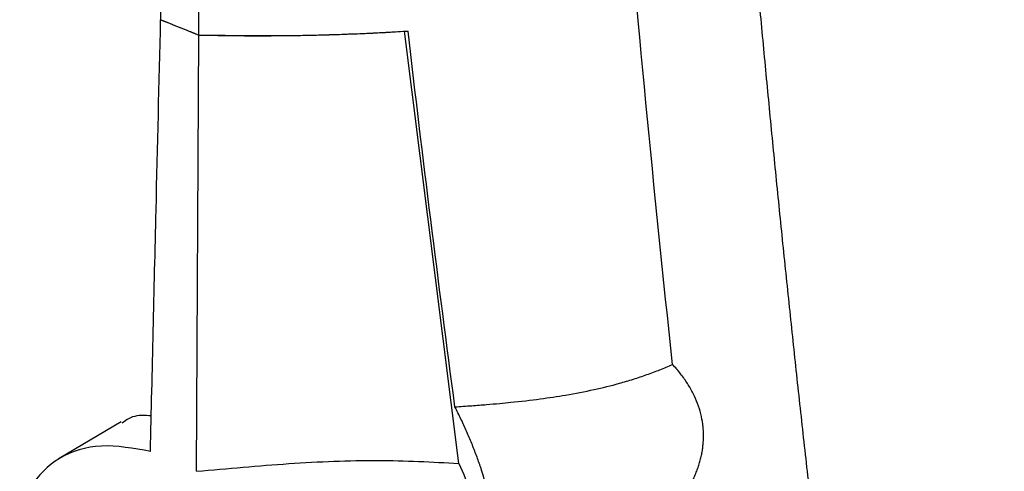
# Model space of a CAD drawing. Header units: millimetres. Extents: x 12 to 1209, y -252 to 1182.
# Tile 157 of 162: x 925 to 964, y 817 to 835. Entities that reach past the tile are written whole.
import ezdxf

# ---------------------------------------------------------------- set-up
doc = ezdxf.new("R2010")
doc.units = ezdxf.units.MM

msp = doc.modelspace()

# ---------------------------------------------------------------- linework, layer by layer
at = {"color": 7, "linetype": 'Continuous', "lineweight": 25}
for p, q in [((942.797, 817.064), (940.637, 834.168)), ((932.412, 816.752), (932.495, 834.019)), ((929.431, 818.709), (926.974, 817.255))]:
    msp.add_line(p, q, dxfattribs=at)
for points, knots in [([(932.495, 834.019), (932.504, 835.051), (932.53, 837.903), (932.591, 843.368), (932.698, 851.211), (932.877, 861.445), (933.158, 874.086), (933.512, 886.799), (933.9, 898.61), (934.267, 908.532), (934.651, 917.955), (935.047, 926.876), (935.446, 935.289), (935.726, 940.735), (935.862, 943.371)], [0, 0, 0, 0, 0.028657, 0.079183, 0.151578, 0.245844, 0.361986, 0.500008, 0.595168, 0.685596, 0.771295, 0.852262, 0.928497, 1, 1, 1, 1]), ([(954.195, 840.721), (954.274, 839.82), (954.431, 838.018), (954.676, 835.322), (954.928, 832.631), (955.187, 829.944), (955.454, 827.263), (955.728, 824.586), (956.009, 821.915), (956.297, 819.248), (956.593, 816.586), (956.896, 813.93), (957.206, 811.278), (957.524, 808.631), (957.848, 805.989), (958.181, 803.352), (958.52, 800.72), (958.982, 797.217), (959.577, 792.852), (960.321, 787.636), (961.093, 782.441), (961.895, 777.268), (962.725, 772.116), (963.584, 766.987), (964.47, 761.878), (965.085, 758.49), (965.392, 756.796)], [0, 0, 0, 0, 0.031249, 0.062496, 0.093743, 0.12499, 0.156236, 0.187482, 0.218728, 0.249975, 0.281223, 0.312471, 0.343721, 0.374973, 0.406226, 0.437482, 0.468739, 0.5, 0.562517, 0.625024, 0.687525, 0.750021, 0.812515, 0.875007, 0.937502, 1, 1, 1, 1]), ([(930.583, 817.538), (930.657, 820.72), (930.789, 826.403), (930.927, 832.112), (930.988, 834.625)], [0, 0, 0, 0, 0.55998, 1, 1, 1, 1]), ([(930.988, 834.625), (931.269, 834.512), (931.771, 834.309), (932.274, 834.108), (932.495, 834.019)], [0, 0, 0, 0, 0.55994, 1, 1, 1, 1]), ([(932.495, 834.019), (932.782, 834.013), (933.355, 834.001), (934.208, 833.992), (935.053, 833.99), (935.893, 833.995), (936.725, 834.007), (937.551, 834.027), (938.369, 834.054), (939.18, 834.087), (939.985, 834.128), (940.515, 834.16), (940.78, 834.177)], [0, 0, 0, 0, 0.100284, 0.200393, 0.300442, 0.400441, 0.500401, 0.600334, 0.70025, 0.800159, 0.900072, 1, 1, 1, 1]), ([(932.495, 834.019), (933.892, 834.001), (936.686, 833.965), (939.32, 834.1), (940.637, 834.168)], [0, 0, 0, 0, 0.500032, 1, 1, 1, 1]), ([(942.635, 819.304), (942.857, 819.319), (943.278, 819.346), (943.869, 819.392), (944.386, 819.436), (945.096, 819.505), (945.968, 819.607), (947.065, 819.77), (948.108, 819.97), (949, 820.188), (949.695, 820.393), (950.231, 820.573), (950.748, 820.766), (951.085, 820.911), (951.251, 820.983)], [0, 0, 0, 0, 0.0744876, 0.1410242, 0.1995682, 0.2500824, 0.383368, 0.4994779, 0.6312868, 0.748737, 0.8144088, 0.878155, 0.9400064, 1, 1, 1, 1]), ([(951.807, 815.941), (951.844, 816.005), (951.919, 816.132), (952.019, 816.325), (952.11, 816.518), (952.191, 816.711), (952.262, 816.904), (952.323, 817.097), (952.373, 817.289), (952.414, 817.481), (952.445, 817.672), (952.465, 817.862), (952.476, 818.052), (952.477, 818.241), (952.467, 818.428), (952.44, 818.691), (952.376, 819.029), (952.248, 819.435), (952.073, 819.835), (951.847, 820.229), (951.576, 820.615), (951.361, 820.859), (951.251, 820.983)], [0, 0, 0, 0, 0.0371968, 0.0740008, 0.110449, 0.1465795, 0.1824309, 0.218042, 0.2534524, 0.2887017, 0.3238298, 0.3588769, 0.3938829, 0.4288878, 0.4639312, 0.4990528, 0.5775, 0.6575034, 0.7394345, 0.8236308, 0.9103956, 1, 1, 1, 1]), ([(943.765, 811.102), (943.792, 811.151), (943.844, 811.249), (943.915, 811.404), (943.981, 811.564), (944.039, 811.731), (944.092, 811.903), (944.139, 812.081), (944.179, 812.265), (944.213, 812.455), (944.273, 812.878), (944.308, 813.579), (944.224, 814.617), (944.013, 815.727), (943.743, 816.661), (943.491, 817.374), (943.304, 817.853), (943.1, 818.335), (942.878, 818.819), (942.716, 819.142), (942.635, 819.304)], [0, 0, 0, 0, 0.02791, 0.055724, 0.083466, 0.111159, 0.138825, 0.166489, 0.194174, 0.221903, 0.249699, 0.374808, 0.499801, 0.624829, 0.749993, 0.800031, 0.849913, 0.899778, 0.949761, 1, 1, 1, 1]), ([(930.616, 818.948), (930.355, 818.963), (929.908, 818.988), (929.594, 818.753), (929.464, 818.655)], [0, 0, 0, 0, 0.585134, 1, 1, 1, 1]), ([(930.583, 817.538), (929.919, 817.659), (928.592, 817.899), (926.903, 817.372), (925.735, 816.203), (925.289, 814.466), (925.647, 812.428), (926.742, 810.423), (928.381, 808.678), (929.698, 807.968), (930.357, 807.614)], [0, 0, 0, 0, 0.125064, 0.25003, 0.374951, 0.499866, 0.624798, 0.7498, 0.874887, 1, 1, 1, 1]), ([(932.412, 816.752), (933.64, 816.863), (936.104, 817.086), (939.602, 817.234), (941.736, 817.121), (942.797, 817.064)], [0, 0, 0, 0, 0.333074, 0.66854, 1, 1, 1, 1]), ([(942.797, 817.064), (942.964, 816.672), (943.298, 815.889), (943.539, 814.787), (943.588, 813.794), (943.432, 813.288), (943.353, 813.034)], [0, 0, 0, 0, 0.2503222, 0.5000498, 0.7496581, 1, 1, 1, 1])]:
    msp.add_open_spline(points, degree=3, knots=knots, dxfattribs=at)
for points in [[(930.99, 834.624), (930.888, 843.413), (930.796, 852.24), (930.712, 861.106)], [(951.251, 820.983), (950.513, 827.859), (949.847, 834.783), (949.252, 841.757)], [(930.99, 834.624), (931.491, 834.422), (931.993, 834.22), (932.495, 834.019)], [(942.635, 819.304), (941.98, 824.227), (941.362, 829.185), (940.78, 834.177)]]:
    msp.add_open_spline(points, degree=3, dxfattribs=at)

doc.saveas('drawing.dxf')
